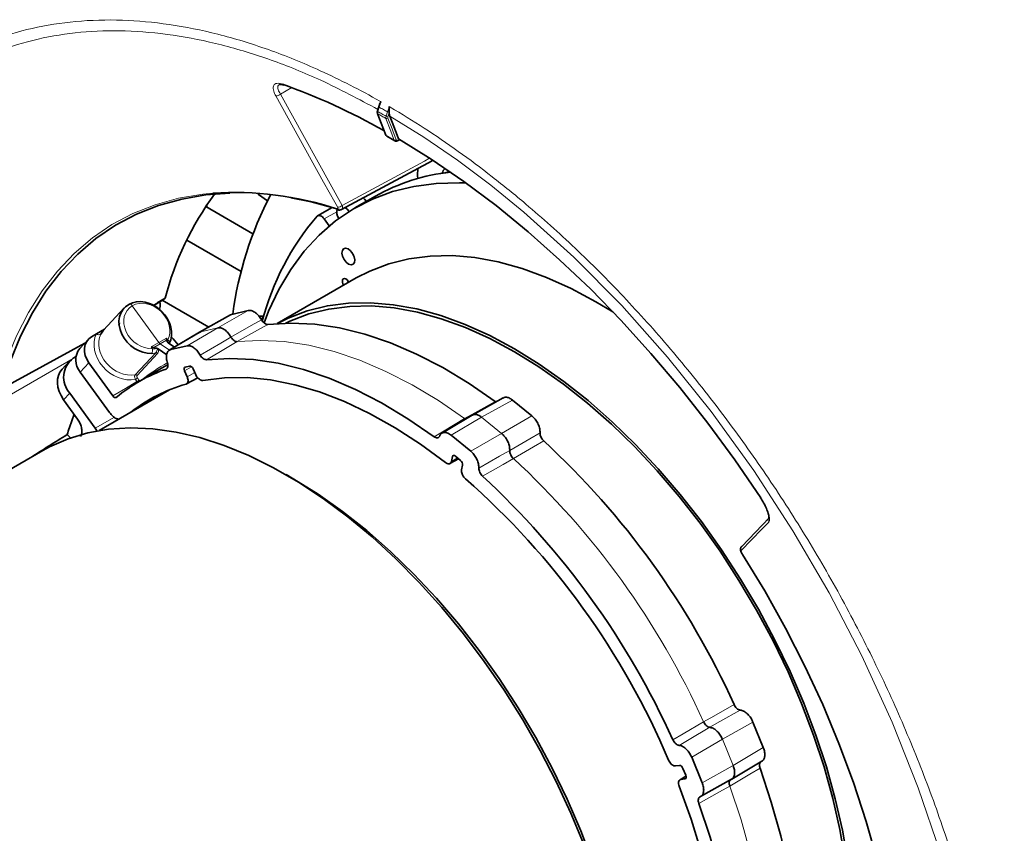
# Model space of a CAD drawing. Header units: millimetres. Extents: x 0 to 1118, y 0 to 864.
# Tile 149 of 256: x 176 to 210, y 659 to 688. Entities that reach past the tile are written whole.
import ezdxf

# ---------------------------------------------------------------- set-up
doc = ezdxf.new("R2010")
doc.units = ezdxf.units.MM

msp = doc.modelspace()

# ---------------------------------------------------------------- linework, layer by layer
at = {"color": 7, "linetype": 'Continuous', "lineweight": 18}
for p, q in [((184.6768, 685.0756), (185.0761, 685.3001)), ((184.6768, 685.0756), (186.8195, 681.2153)), ((188.1067, 684.6214), (188.06, 684.4717)), ((188.341, 684.3095), (188.3907, 684.4574)), ((188.4539, 684.4274), (188.4077, 684.29)), ((188.7455, 683.4771), (188.7898, 683.5009)), ((182.1433, 681.2522), (182.14, 681.1428)), ((186.6308, 680.9964), (186.1961, 680.7454)), ((180.2516, 677.7493), (180.4103, 677.8366)), ((180.4624, 676.4563), (179.5405, 677.7339)), ((180.4991, 677.6547), (180.4601, 677.6322)), ((182.9958, 677.4342), (181.9223, 676.832)), ((182.5039, 676.9665), (183.5623, 677.5652)), ((179.0567, 677.0918), (179.1171, 677.125)), ((181.9223, 676.832), (180.8745, 676.2096)), ((181.441, 676.3406), (182.5039, 676.9665)), ((181.9223, 676.832), (182.5039, 676.9665)), ((180.1972, 676.3016), (180.4624, 676.4563)), ((180.5054, 676.4134), (180.2844, 676.2845)), ((180.4624, 676.4563), (180.726, 676.6068)), ((180.725, 676.5388), (180.5054, 676.4134)), ((180.5054, 676.4134), (180.8304, 676.193)), ((180.726, 676.6068), (180.7689, 676.5472)), ((179.6416, 675.3388), (180.3529, 676.1012)), ((180.4187, 676.0713), (179.7074, 675.3089)), ((180.2402, 676.242), (180.1972, 676.3016)), ((177.4896, 675.9039), (175.2736, 674.6201)), ((178.0393, 675.7507), (177.7403, 675.4302)), ((180.7138, 675.5367), (180.73, 675.5463)), ((181.6001, 675.6127), (181.3532, 675.4742)), ((181.4456, 675.2686), (181.7079, 675.4158)), ((179.7051, 675.1017), (179.6507, 675.1771)), ((179.7287, 675.0753), (179.7051, 675.1017)), ((179.7198, 675.2295), (179.7742, 675.1542)), ((177.3747, 674.7033), (177.1591, 674.4722)), ((180.7359, 674.774), (180.6352, 674.6997)), ((192.7225, 674.4613), (191.6547, 673.8657)), ((178.2538, 673.485), (178.922, 673.8614)), ((191.6547, 673.8657), (190.6012, 673.2367)), ((191.6547, 673.8657), (192.35, 673.2986)), ((192.35, 673.2986), (193.3998, 673.9089)), ((191.2785, 672.6842), (192.35, 673.2986)), ((190.608, 672.3336), (190.8221, 672.453)), ((190.7108, 672.536), (190.6406, 672.4969)), ((201.0616, 663.2906), (200.004, 662.6911)), ((200.004, 662.6911), (198.9403, 662.066)), ((200.004, 662.6911), (200.3767, 661.7783)), ((200.3767, 661.7783), (201.4247, 662.4013)), ((199.3034, 661.1767), (200.3767, 661.7783)), ((198.7439, 661.4041), (198.5693, 661.3003)), ((198.7063, 661.3188), (198.7358, 661.3364))]:
    msp.add_line(p, q, dxfattribs=at)
at = {"color": 7, "linetype": 'Continuous', "lineweight": 35}
for p, q in [((188.0912, 684.6377), (188.0445, 684.488)), ((188.1108, 684.7006), (188.0912, 684.6377)), ((188.3664, 683.6149), (188.6506, 683.4508)), ((188.7345, 683.4541), (188.809, 683.4941)), ((186.7968, 681.0672), (189.9414, 682.7616)), ((190.5463, 682.3913), (190.3972, 682.3446)), ((187.971, 681.5326), (187.2639, 681.1244)), ((182.0895, 681.172), (183.7258, 680.2273)), ((186.4693, 681.1417), (185.9697, 680.8533)), ((186.3724, 680.501), (186.1961, 680.7454)), ((181.4288, 680.0063), (183.3188, 678.9152)), ((187.3096, 678.6971), (184.5716, 677.1165)), ((180.2745, 677.7422), (180.3867, 677.804)), ((180.3814, 677.8016), (180.6435, 677.9605)), ((180.681, 677.9901), (180.4103, 677.8366)), ((180.5787, 677.9212), (182.1908, 676.9906)), ((179.2647, 677.6585), (178.5474, 676.8896)), ((180.4883, 677.6094), (180.4991, 677.6547)), ((182.9504, 677.4168), (181.877, 676.8146)), ((183.5623, 677.5652), (182.9958, 677.4342)), ((184.1023, 677.3739), (183.9374, 677.3717)), ((184.0908, 677.3347), (184.0786, 677.3277)), ((178.2984, 676.7571), (178.1332, 676.659)), ((178.5795, 676.924), (178.2984, 676.7571)), ((178.5476, 676.8895), (178.4536, 676.7459)), ((181.8733, 676.8124), (180.8255, 676.19)), ((181.8769, 676.8063), (181.9223, 676.832)), ((174.9871, 674.833), (177.8947, 676.4328)), ((178.0233, 676.5706), (177.7222, 676.248)), ((180.7587, 676.4754), (180.7577, 676.4761)), ((180.7752, 676.4546), (180.7587, 676.4754)), ((180.7901, 676.4405), (180.7752, 676.4546)), ((180.7901, 676.4405), (181.0034, 676.2958)), ((180.3832, 676.2586), (180.4151, 676.2468)), ((180.4151, 676.2468), (180.4365, 676.2364)), ((180.4365, 676.2364), (180.7343, 676.0344)), ((181.441, 676.3406), (180.8745, 676.2096)), ((177.3506, 675.7937), (177.108, 675.5336)), ((177.5911, 675.9666), (177.4964, 675.9107)), ((178.8663, 674.6046), (178.0393, 675.7507)), ((178.7554, 674.0234), (177.7403, 675.4302)), ((180.5541, 675.5637), (179.7192, 675.0697)), ((181.3532, 675.4742), (181.4456, 675.2686)), ((181.5277, 675.6392), (181.3749, 675.6038)), ((181.7431, 675.3374), (181.6508, 675.543)), ((181.4249, 675.018), (181.811, 675.2348)), ((177.3747, 674.7033), (178.2538, 673.485)), ((180.8344, 674.8147), (178.3931, 673.4054)), ((177.1591, 674.4722), (177.6455, 673.7981)), ((192.1299, 674.413), (192.1558, 674.3991)), ((193.3998, 673.9089), (192.7225, 674.4613)), ((177.5214, 673.97), (177.3671, 673.5078)), ((191.096, 673.7985), (191.062, 673.8167)), ((177.2812, 673.2622), (177.4052, 673.1523)), ((191.2785, 672.6842), (190.6012, 673.2367)), ((176.4366, 672.7089), (156.4252, 661.1566)), ((190.5588, 672.2575), (190.8575, 672.4241)), ((190.6406, 672.4969), (190.608, 672.3336)), ((190.9276, 672.3669), (190.745, 672.5159)), ((190.9637, 672.0434), (190.9963, 672.2067)), ((185.1405, 671.7192), (184.8753, 671.8723)), ((201.6247, 670.3768), (200.6742, 669.3854)), ((201.4247, 662.4013), (201.0616, 663.2906)), ((199.3034, 661.1767), (198.9403, 662.066)), ((198.5157, 661.7859), (198.3786, 661.7674)), ((200.3276, 661.3057), (201.3756, 661.9287)), ((198.7422, 661.4115), (198.536, 661.2889)), ((198.7352, 661.4426), (198.6373, 661.6824)), ((198.5693, 661.3003), (198.7063, 661.3188)), ((199.2506, 660.702), (200.3239, 661.3036))]:
    msp.add_line(p, q, dxfattribs=at)
at = {"color": 7, "linetype": 'Continuous', "lineweight": 18, "flags": 128}
for points in [[(186.6582, 681.1591), (186.5621, 681.3321), (186.178, 682.0241), (184.5154, 685.0194)], [(188.1067, 684.6214), (188.1008, 684.6249), (188.0962, 684.6285), (188.093, 684.6318), (188.0913, 684.6348), (188.0911, 684.6375), (188.0912, 684.6377)], [(188.1651, 684.8088), (188.1365, 684.7171), (188.136, 684.7154), (188.1067, 684.6214)], [(188.3907, 684.4574), (188.4211, 684.5481), (188.4219, 684.5503), (188.4529, 684.6427)], [(188.06, 684.4717), (188.0538, 684.4755), (188.049, 684.4793), (188.0458, 684.4828), (188.0444, 684.486), (188.0445, 684.488)], [(188.0577, 684.3923), (188.0819, 684.3295), (188.1787, 684.0784), (188.3479, 683.6391)], [(188.4058, 684.2427), (188.5509, 683.8661), (188.5776, 683.7967), (188.696, 683.4895)], [(207.5643, 658.7413), (206.7938, 661.0092), (205.8871, 663.2872), (204.837, 665.5811), (203.7021, 667.7689), (202.4516, 669.919), (201.0907, 672.0172), (199.6142, 674.0633), (198.1031, 675.9496), (196.513, 677.7388), (194.8519, 679.4174), (193.1159, 680.9829), (191.9743, 681.9137), (190.818, 682.7802), (189.6503, 683.579), (188.4748, 684.307), (188.4748, 684.307)], [(188.628, 683.4775), (188.6038, 683.5402), (188.507, 683.7913), (188.3378, 684.2306)], [(186.8195, 681.2153), (189.6719, 682.7528), (189.8268, 682.8363)], [(174.8728, 674.8685), (175.17, 675.806), (175.5273, 676.6847), (175.9433, 677.5013), (176.4164, 678.2525), (176.9447, 678.9352), (177.526, 679.5467), (178.158, 680.0846), (178.8382, 680.5466), (179.5638, 680.9311), (180.332, 681.2363), (181.1397, 681.4612), (181.9837, 681.6048), (182.3361, 681.6397)], [(184.0213, 677.2472), (183.6686, 677.0474), (182.9631, 676.6479)], [(184.2404, 677.0863), (183.8877, 676.8865), (183.1822, 676.4868)], [(175.0104, 674.8654), (175.19, 674.9642), (175.9082, 675.3594), (177.9323, 676.4732)], [(180.7689, 676.5472), (180.788, 676.5327), (180.8044, 676.5167), (180.8174, 676.4997), (180.8266, 676.4824), (180.8317, 676.4655), (180.8323, 676.4497), (180.8286, 676.4355), (180.8206, 676.4234)], [(182.9631, 676.6479), (182.6088, 676.4394), (181.9, 676.0225)], [(183.1822, 676.4868), (182.8279, 676.2784), (182.1191, 675.8617)], [(191.062, 673.8167), (190.1553, 674.4401), (189.2446, 674.9873), (188.3351, 675.4553), (187.4319, 675.8415), (186.5398, 676.1438), (185.664, 676.3604), (184.8093, 676.4902), (183.9805, 676.5324), (183.1822, 676.4868)], [(178.8663, 674.6046), (179.3069, 674.8657), (179.7051, 675.1017)], [(191.062, 673.8167), (191.418, 674.0154), (192.1299, 674.413)], [(190.0086, 673.1884), (190.3597, 673.3978), (191.062, 673.8167)], [(193.6813, 673.3243), (193.3314, 673.1208), (192.6315, 672.7136)], [(193.81, 673.0425), (193.46, 672.8389), (192.76, 672.4316)], [(192.6315, 672.7136), (192.2743, 672.509), (191.56, 672.0997)], [(192.76, 672.4316), (192.4029, 672.2271), (191.6887, 671.8179)], [(201.6123, 670.2272), (201.5651, 670.178), (201.3766, 669.9814), (200.6617, 669.2358)], [(199.3509, 663.2975), (199.7036, 663.4974), (200.409, 663.8971)], [(199.564, 663.1061), (199.9166, 663.3059), (200.622, 663.7056)], [(198.2877, 662.6725), (198.6421, 662.8808), (199.3509, 663.2975)], [(198.5006, 662.481), (198.8551, 662.6893), (199.564, 663.1061)], [(201.3096, 661.6911), (200.9601, 661.4835), (200.2611, 661.0681)], [(200.2611, 661.0681), (199.9035, 660.8676), (199.1883, 660.4665)], [(201.4272, 651.2017), (201.5663, 652.1609), (201.6379, 653.1682), (201.6415, 654.2179), (201.5771, 655.3043), (201.4451, 656.4212), (201.2462, 657.5624), (200.9815, 658.7216), (200.6525, 659.8924), (200.2611, 661.0681)]]:
    msp.add_lwpolyline(points, dxfattribs=at)
at = {"color": 7, "linetype": 'Continuous', "lineweight": 35, "flags": 128}
for points in [[(188.0442, 684.4075), (188.0961, 684.2729), (188.3344, 683.6543)], [(188.4748, 684.307), (188.6095, 683.9574), (188.7264, 683.6539), (188.7783, 683.5192)], [(188.7783, 683.5192), (189.9101, 682.8178), (191.0378, 682.0458), (192.1578, 681.2056), (193.2667, 680.2997), (194.3611, 679.3311), (195.4373, 678.3028), (196.4922, 677.2179), (197.5224, 676.0799), (198.5247, 674.8923), (199.4959, 673.6589), (200.433, 672.3835), (201.3331, 671.0702)], [(184.115, 677.1427), (184.2694, 677.5397), (184.6253, 678.2991), (185.0375, 678.9955), (185.5041, 679.6258), (186.023, 680.1868), (186.5916, 680.6762), (187.2074, 681.0914), (187.8674, 681.4306), (188.5686, 681.6922), (189.3077, 681.8749), (190.0811, 681.978), (190.8853, 682.0008), (191.1112, 681.993)], [(182.9268, 681.6374), (182.0952, 681.577), (181.2544, 681.434), (180.4496, 681.2099), (179.6842, 680.9058), (178.9612, 680.5227), (178.2835, 680.0623), (177.6538, 679.5264), (177.0747, 678.9172), (176.5484, 678.237), (176.077, 677.4886), (175.6625, 676.675), (175.3065, 675.7994), (175.0104, 674.8654)], [(183.8672, 681.6388), (183.9179, 681.5969), (184.2296, 681.3775)], [(186.7189, 681.0685), (185.7504, 681.3325), (185.0427, 681.4765)], [(187.6596, 681.3528), (187.5982, 681.4296), (187.5474, 681.4765)], [(186.1961, 680.7454), (186.1656, 680.7828), (186.1324, 680.8144), (186.0977, 680.8391), (186.0628, 680.8559), (186.0293, 680.8642), (185.9982, 680.8635), (185.971, 680.854), (185.9486, 680.836)], [(187.0611, 681.0021), (186.9971, 681.0826), (186.9284, 681.1432)], [(187.2422, 679.2341), (187.2553, 679.325), (187.2348, 679.4335), (187.1838, 679.5432), (187.1101, 679.6374), (187.0249, 679.7018), (186.9411, 679.7265), (186.8716, 679.7077), (186.8269, 679.6484), (186.8138, 679.5576), (186.8343, 679.4491), (186.8852, 679.3393), (186.959, 679.2451), (187.0442, 679.1808), (187.1279, 679.1561), (187.1974, 679.1748), (187.2422, 679.2341)], [(187.167, 679.569), (187.1946, 679.5179), (187.2114, 679.4922)], [(196.2067, 677.5193), (195.6214, 677.874), (194.7633, 678.3332), (193.9098, 678.7175), (193.0654, 679.0248), (192.2346, 679.2536), (191.4219, 679.4026), (190.6317, 679.471), (189.868, 679.4585), (189.135, 679.3651), (188.4367, 679.1913), (187.7767, 678.938), (187.3096, 678.6971)], [(186.8316, 678.6365), (186.8566, 678.6697), (186.8956, 678.6802), (186.9425, 678.6664), (186.9902, 678.6303), (187.0315, 678.5776), (187.0482, 678.5462)], [(187.0469, 678.5454), (187.0357, 678.5624), (187.0161, 678.6004)], [(187.018, 678.5977), (187.0182, 678.5973), (187.0475, 678.5458)], [(204.3531, 658.4584), (204.1664, 659.5341), (203.919, 660.6264), (203.6123, 661.7296), (203.2478, 662.8379), (202.8275, 663.9452), (202.3537, 665.0456), (201.8289, 666.1334), (201.2559, 667.2027), (200.6378, 668.2478), (199.9777, 669.2631), (199.2794, 670.2432), (198.5464, 671.1829), (197.7828, 672.0771), (196.9925, 672.9212), (196.1798, 673.7105), (195.349, 674.4409), (194.5046, 675.1084), (193.6511, 675.7096), (192.793, 676.2412), (191.9349, 676.7004), (191.0814, 677.0847), (190.237, 677.392), (189.4062, 677.6208), (188.5935, 677.7698), (187.8032, 677.8382), (187.0396, 677.8257), (186.3066, 677.7322), (185.6083, 677.5584), (184.9482, 677.3052), (184.574, 677.1167)], [(204.2662, 658.4901), (204.0809, 659.5576), (203.8354, 660.6417), (203.5309, 661.7367), (203.1692, 662.8366), (202.7521, 663.9355), (202.2819, 665.0278), (201.761, 666.1074), (201.1923, 667.1686), (200.5788, 668.2058), (199.9237, 669.2135), (199.2306, 670.1863), (198.5032, 671.1189), (197.7452, 672.0064), (196.9609, 672.8441), (196.1543, 673.6274), (195.3298, 674.3523), (194.4918, 675.0149), (193.6447, 675.6116), (192.793, 676.1391), (191.9413, 676.5949), (191.0942, 676.9762), (190.2562, 677.2813), (189.4317, 677.5084), (188.6251, 677.6562), (187.8408, 677.7241), (187.0828, 677.7117), (186.3554, 677.619), (185.6623, 677.4465), (185.0072, 677.1951), (184.8705, 677.1303)], [(184.0068, 677.2697), (184.0439, 677.3042), (184.0907, 677.3343)], [(184.2404, 677.0863), (185.0394, 677.1327), (185.8692, 677.091), (186.7249, 676.9615), (187.6018, 676.7447), (188.495, 676.4421), (189.3995, 676.0552), (190.3102, 675.5862), (191.222, 675.0378), (192.1299, 674.413)], [(182.1191, 675.8617), (182.9181, 675.9081), (183.7478, 675.8664), (184.6035, 675.7368), (185.4805, 675.5201), (186.3737, 675.2175), (187.2781, 674.8306), (188.1889, 674.3616), (189.1007, 673.8132), (190.0086, 673.1884)], [(180.7632, 675.6816), (180.7087, 675.652), (180.5542, 675.5637), (180.5541, 675.5637)], [(190.4044, 672.2913), (189.5323, 672.9323), (188.6537, 673.5007), (187.7736, 673.9934), (186.897, 674.4076), (186.0288, 674.7409), (185.1741, 674.9914), (184.3377, 675.1577), (183.5243, 675.2388), (182.7385, 675.2343), (181.9849, 675.1442)], [(192.4032, 674.537), (191.5566, 674.0648), (191.3354, 673.9414)], [(191.3311, 673.9389), (190.4992, 673.4423), (190.2776, 673.3099)], [(195.2072, 659.0183), (194.7497, 660.1255), (194.2408, 661.2221), (193.683, 662.3024), (193.0793, 663.3607), (192.4328, 664.3916), (191.7469, 665.3897), (191.0252, 666.3497), (190.2714, 667.2667), (189.4895, 668.1359), (188.6834, 668.9527), (187.8576, 669.7129), (187.0161, 670.4125), (186.1635, 671.0479), (185.3042, 671.6158), (184.4426, 672.1132), (183.5833, 672.5375), (182.7307, 672.8865), (181.8892, 673.1583), (181.0634, 673.3517), (180.2573, 673.4654), (179.4754, 673.4991), (178.7216, 673.4524), (177.9999, 673.3257), (177.314, 673.1196), (176.6675, 672.8351), (176.4366, 672.7089)], [(196.8058, 651.512), (196.798, 652.0086), (196.7358, 653.026), (196.6118, 654.0713), (196.4265, 655.1388), (196.1809, 656.2229), (195.8765, 657.3179), (195.5148, 658.4178), (195.0977, 659.5167), (194.6274, 660.6089), (194.1066, 661.6886), (193.5379, 662.7498), (192.9244, 663.787), (192.2693, 664.7947), (191.5762, 665.7674), (190.8487, 666.7001), (190.0908, 667.5876), (189.3065, 668.4253), (188.4999, 669.2086), (187.6754, 669.9335), (186.8373, 670.5961), (185.9902, 671.1927), (185.1405, 671.7192)], [(200.7025, 669.1065), (200.7, 669.1036), (200.6997, 669.1026)], [(200.7025, 669.1065), (201.4718, 667.8397), (202.1935, 666.5449), (202.8646, 665.2273), (203.4823, 663.8924), (204.0441, 662.5458), (204.5476, 661.1932), (204.9907, 659.8401), (205.3715, 658.4922), (205.6886, 657.1552), (205.9404, 655.8345), (206.1261, 654.5357), (206.2448, 653.2643), (206.2961, 652.0254)], [(201.3096, 661.6911), (201.7021, 660.5139), (202.0319, 659.3416), (202.2972, 658.1807), (202.4965, 657.038), (202.6286, 655.9196), (202.693, 654.8319), (202.6891, 653.7809), (202.617, 652.7726), (202.4772, 651.8126)], [(199.7549, 650.5175), (199.9245, 651.417), (200.0285, 652.3663), (200.0664, 653.3599), (200.0379, 654.3922), (199.9433, 655.4574), (199.783, 656.5494), (199.5579, 657.6619), (199.2694, 658.7888), (198.9191, 659.9235), (198.5089, 661.0596)], [(199.1883, 660.4665), (199.5808, 659.2893), (199.9106, 658.1169), (200.1758, 656.9561), (200.3751, 655.8133), (200.5073, 654.695), (200.5717, 653.6073), (200.5678, 652.5563), (200.4957, 651.548), (200.3559, 650.588)]]:
    msp.add_lwpolyline(points, dxfattribs=at)
at = {"color": 7, "linetype": 'Continuous', "lineweight": 35}
for centre, radius, start, end in [((177.0084, 663.8177), 22.9463, 60.6381, 70.28618), ((191.2594, 675.7439), 6.6575, 95.84148, 119.59956), ((190.8401, 682.291), 1.4065, 170.60445, 185.7981), ((190.6414, 682.2384), 0.3627, 134.09215, 165.44622), ((190.8879, 675.3638), 10.5393, 143.66883, 165.57024), ((183.0648, 670.2379), 11.4251, 71.8474, 93.65692), ((195.4537, 675.7854), 12.5371, 152.40917, 172.41009), ((192.8459, 674.9271), 9.0823, 139.41333, 165.54227), ((187.0845, 681.0018), 0.4521, 168.4553, 212.44967), ((187.0565, 678.5883), 0.2301, 167.91229, 218.07212), ((180.0211, 677.7525), 0.4879, 348.44437, 13.39464), ((179.9348, 675.5618), 1.4456, 34.19368, 48.30201), ((178.2169, 675.8498), 0.635, 141.16751, 221.36416), ((177.9775, 675.2523), 0.8154, 126.15787, 222.32734), ((182.6622, 670.095), 5.78, 109.70021, 129.50596), ((182.9143, 669.6603), 5.5586, 105.7392, 128.0438), ((187.19, 669.9348), 10.4526, 160.012, 161.43792), ((174.58, 652.2131), 28.3488, 24.34006, 47.28632), ((173.3179, 651.4785), 26.9456, 22.90884, 48.71754), ((172.4586, 650.9885), 28.3488, 24.34006, 47.28632)]:
    msp.add_arc(centre, radius, start, end, dxfattribs=at)
at = {"color": 7, "linetype": 'Continuous', "lineweight": 18}
for centre, radius, start, end in [((184.5472, 685.1878), 0.1714, 259.31552, 319.11868), ((188.0721, 684.4187), 0.0301, 201.58901, 241.38828), ((188.3632, 684.2851), 0.0601, 244.97754, 315.14895), ((188.4128, 684.4314), 0.1415, 239.52005, 267.96758), ((188.4646, 684.5849), 0.1474, 239.896, 265.76832), ((188.3623, 683.6655), 0.0301, 201.87652, 241.38824), ((174.9947, 660.1848), 26.9892, 59.65946, 60.34592), ((188.6534, 683.5319), 0.0601, 244.97308, 315.14947), ((188.7207, 683.4749), 0.025, 303.9507, 5.13535), ((186.6899, 681.3275), 0.1714, 259.3299, 319.11602), ((186.6855, 681.1263), 0.069, 207.55117, 250.98066), ((178.384, 676.8629), 0.1361, 231.02321, 300.73618), ((180.0444, 676.1833), 0.2044, 328.19516, 16.68745), ((180.3613, 676.0324), 0.0694, 34.12559, 96.9359), ((183.5202, 670.6505), 5.8007, 118.27839, 128.9894), ((179.65, 675.27), 0.0694, 34.12559, 96.9359), ((179.4746, 675.481), 0.3512, 300.08416, 314.2817), ((179.529, 675.4056), 0.3512, 300.08416, 314.2817), ((173.5729, 651.6418), 28.2906, 24.33052, 47.29587), ((201.713, 670.2941), 0.1209, 136.86072, 213.60338), ((200.7624, 669.3027), 0.1209, 136.85904, 213.5873)]:
    msp.add_arc(centre, radius, start, end, dxfattribs=at)
at = {"color": 7, "linetype": 'Continuous', "lineweight": 35}
for centre, major_axis, ratio, start_param, end_param in [((179.9967, 676.9771), (0.7333, -0.6799), 0.808465, 2.8981665, 5.5996059), ((179.9967, 676.9771), (0.7291, -0.6844), 0.7996474, 0.2016573, 2.9030967), ((178.5723, 676.0597), (0.5502, -0.5097), 0.809094, 2.9065212, 4.4685909), ((180.5131, 676.5107), (-0.0625, 0.1083), 0.5773967, 1.745452, 2.2690304), ((180.7774, 676.6616), (0.0347, 0.1601), 0.2569916, 1.9752178, 2.4987961), ((180.9222, 676.4609), (0.1932, -0.1029), 0.4047232, 3.4153107, 3.9500584), ((180.2471, 676.3555), (0.1681, -0.0356), 0.3762328, 4.4913498, 5.0149282), ((180.3919, 676.1548), (0.1917, -0.1036), 0.4149147, 1.835614, 2.3703617), ((177.8307, 674.8424), (0.7115, -0.703), 0.7532762, 3.1632095, 4.4931077), ((181.4256, 675.491), (-0.0625, 0.1083), 0.5773665, 6.1087002, 7.6794203), ((181.5784, 675.5263), (-0.0625, 0.1083), 0.5773966, 4.538047, 6.1087671), ((166.1219, 646.158), (159.7595, 102.8875), 0.0888373, 1.4438528, 1.4518751), ((190.7271, 672.4262), (-0.0625, 0.1083), 0.5773412, 5.2943149, 6.8650351), ((190.9097, 672.2773), (-0.0625, 0.1083), 0.5774219, 3.7234583, 5.2941784), ((198.5621, 661.6722), (-0.0625, 0.1083), 0.5774013, 4.4798658, 6.050586), ((198.6599, 661.4325), (-0.0625, 0.1083), 0.5773618, 2.9089334, 4.4796535)]:
    msp.add_ellipse(centre, major_axis=major_axis, ratio=ratio, start_param=start_param, end_param=end_param, dxfattribs=at)
at = {"color": 7, "linetype": 'Continuous', "lineweight": 18}
for centre, major_axis, ratio, start_param, end_param in [((180.0481, 677.0319), (0.6378, -0.5991), 0.7990167, 0.2019906, 2.9046767), ((180.0466, 677.031), (0.6419, -0.5946), 0.809094, 2.8965479, 5.599234), ((179.2472, 676.1735), (0.8253, -0.7645), 0.809094, 3.3818191, 5.7574024), ((179.2972, 676.2274), (0.734, -0.6792), 0.8097229, 3.3814444, 5.7404803)]:
    msp.add_ellipse(centre, major_axis=major_axis, ratio=ratio, start_param=start_param, end_param=end_param, dxfattribs=at)
for points, knots in [([(167.6021, 677.7515), (167.6833, 678.1175), (167.8997, 679.092), (168.42, 680.5284), (169.1369, 682.0373), (169.9934, 683.3706), (170.9722, 684.5324), (172.088, 685.531), (173.3169, 686.3413), (174.6461, 686.9602), (176.061, 687.3886), (177.5787, 687.6287), (179.1695, 687.6718), (180.8187, 687.5208), (182.5114, 687.1812), (184.2636, 686.6474), (186.1418, 685.8849), (187.4518, 685.2147), (188.1538, 684.8153), (188.1651, 684.8088)], [0, 0, 0, 0, 0.0387989, 0.103305, 0.1682967, 0.2308802, 0.2939061, 0.3576174, 0.4222665, 0.4844105, 0.5469856, 0.6102283, 0.6743849, 0.7364221, 0.798888, 0.8620166, 0.9260537, 0.9988063, 1, 1, 1, 1]), ([(188.0613, 684.5418), (187.3997, 684.8958), (186.1558, 685.5615), (184.344, 686.2857), (182.63, 686.8132), (180.9386, 687.153), (179.3043, 687.299), (177.7385, 687.2514), (176.2557, 687.0147), (174.8436, 686.5844), (173.6139, 686.0042), (172.5553, 685.3199), (171.6545, 684.5768), (170.8262, 683.7182), (170.0755, 682.7463), (169.3583, 681.5866), (168.702, 680.2138), (168.1357, 678.5972), (167.7082, 676.8274), (167.4334, 674.9415), (167.3067, 672.9676), (167.3342, 670.9092), (167.4559, 669.1323), (167.6269, 668.021), (167.6831, 667.6556)], [0, 0, 0, 0, 0.054221, 0.101943, 0.1499993, 0.198408, 0.2476324, 0.2953439, 0.3433899, 0.391789, 0.4410043, 0.4795767, 0.5183252, 0.557252, 0.5963599, 0.6356507, 0.6836112, 0.7319091, 0.7812669, 0.8309896, 0.8787433, 0.9268247, 0.975941, 1, 1, 1, 1]), ([(184.5154, 685.0194), (184.4944, 685.0572), (184.4772, 685.0933), (184.4499, 685.1623), (184.4399, 685.1955), (184.4277, 685.2571), (184.4257, 685.2852), (184.4296, 685.3359), (184.4357, 685.3588), (184.4561, 685.3971), (184.4703, 685.4126), (184.5067, 685.4363), (184.5293, 685.4443), (184.5807, 685.4517), (184.6098, 685.4513), (184.675, 685.4416), (184.7107, 685.4325), (184.7487, 685.419)], [0, 0, 0, 0, 0.125, 0.125, 0.25, 0.25, 0.375, 0.375, 0.5, 0.5, 0.625, 0.625, 0.75, 0.75, 0.875, 0.875, 1, 1, 1, 1]), ([(184.643, 685.4062), (184.6213, 685.3902), (184.5746, 685.3557), (184.5867, 685.2362), (184.6467, 685.1292), (184.6768, 685.0756)], [0, 0, 0, 0, 0.3021367, 0.6504709, 1, 1, 1, 1]), ([(188.4529, 684.6427), (188.4642, 684.6361), (188.8691, 684.399), (189.6688, 683.9041), (190.8491, 683.0987), (192.0255, 682.2198), (193.382, 681.117), (194.9084, 679.7478), (196.5857, 678.0668), (198.2233, 676.2408), (199.7879, 674.3034), (201.2671, 672.2725), (202.6507, 670.1665), (203.9488, 667.9668), (205.1334, 665.7154), (206.196, 663.4322), (207.13, 661.1365), (207.9413, 658.8085), (208.6106, 656.4925), (209.1338, 654.2078), (209.5083, 651.9723), (209.7343, 649.7699), (209.8039, 647.6404), (209.7174, 645.6019), (209.478, 643.6698), (209.0812, 641.8351), (208.5325, 640.1378), (207.8392, 638.5913), (207.0105, 637.2054), (206.0375, 635.97), (204.9394, 634.9168), (203.7293, 634.0505), (202.4205, 633.3739), (200.9977, 632.881), (199.4895, 632.5868), (197.9107, 632.4898), (196.2762, 632.5852), (194.5688, 632.8776), (192.6735, 633.4039), (190.5916, 634.2269), (188.5749, 635.251), (187.3052, 636.0682), (186.7854, 636.4029)], [0, 0, 0, 0, 0.0004963, 0.01773, 0.0350165, 0.0523563, 0.0697498, 0.095575, 0.121579, 0.1478598, 0.1745196, 0.2003611, 0.226382, 0.2526808, 0.2793606, 0.3052154, 0.3312508, 0.3575657, 0.384264, 0.4102006, 0.4363195, 0.4627208, 0.4895083, 0.5156446, 0.5419667, 0.5685771, 0.5955825, 0.6217047, 0.6480128, 0.674609, 0.7016005, 0.7275575, 0.7536969, 0.7801183, 0.806926, 0.8327752, 0.8588036, 0.8851101, 0.9117967, 0.9443207, 0.9772043, 1, 1, 1, 1]), ([(188.3378, 684.2306), (188.2911, 684.2579), (188.2444, 684.2851), (188.1978, 684.312), (188.1511, 684.3389), (188.1044, 684.3657), (188.0577, 684.3923)], [0, 0, 0, 0, 0.0007920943, 0.0007920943, 0.0007920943, 0.0015841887, 0.0015841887, 0.0015841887, 0.0015841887]), ([(188.3479, 683.6391), (188.3501, 683.6343), (188.3551, 683.6232), (188.3643, 683.6178), (188.3694, 683.6148)], [0, 0, 0, 0, 0.4368844, 1, 1, 1, 1]), ([(188.6491, 683.4536), (188.6444, 683.4562), (188.6352, 683.4613), (188.6303, 683.4721), (188.628, 683.4775)], [0, 0, 0, 0, 0.51235576, 1, 1, 1, 1]), ([(188.7455, 683.4771), (188.7346, 683.4712), (188.724, 683.4693), (188.7065, 683.4737), (188.6997, 683.48), (188.696, 683.4895)], [0, 0, 0, 0, 0.5, 0.5, 1, 1, 1, 1]), ([(186.8195, 681.2153), (186.8245, 681.197), (186.8356, 681.1569), (186.8304, 681.1087), (186.8157, 681.0782), (186.7986, 681.0728), (186.7947, 681.0716)], [0, 0, 0, 0, 0.2722478, 0.5962526, 0.9060677, 1, 1, 1, 1]), ([(186.6243, 681.0944), (186.6475, 681.0871), (186.664, 681.0908), (186.6755, 681.1153), (186.6711, 681.1358), (186.6582, 681.1591)], [0, 0, 0, 0, 0.5, 0.5, 1, 1, 1, 1]), ([(179.5405, 677.7339), (179.5318, 677.7445), (179.5144, 677.7659), (179.484, 677.7866), (179.4547, 677.7956), (179.4339, 677.7922), (179.4225, 677.785), (179.4187, 677.7811), (179.4174, 677.7799)], [0, 0, 0, 0, 0.2146438, 0.4292875, 0.6439354, 0.8585901, 0.9537001, 1, 1, 1, 1]), ([(180.7577, 676.4761), (180.7575, 676.4762), (180.7562, 676.4766), (180.7588, 676.4879), (180.7639, 676.5135), (180.7674, 676.5367), (180.7689, 676.5472)], [0, 0, 0, 0, 0.0566511, 0.374972, 0.7155006, 1, 1, 1, 1]), ([(180.3529, 676.1012), (180.3392, 676.0969), (180.2935, 676.0824), (180.2491, 676.0784), (180.2181, 676.0756)], [0, 0, 0, 0, 0.2998693, 1, 1, 1, 1]), ([(180.2402, 676.242), (180.257, 676.2386), (180.2893, 676.2321), (180.3387, 676.239), (180.3688, 676.2509), (180.3817, 676.2579), (180.3832, 676.2586)], [0, 0, 0, 0, 0.3524761, 0.6765451, 0.9636805, 1, 1, 1, 1]), ([(180.3529, 676.1012), (180.362, 676.1111), (180.3807, 676.1316), (180.3988, 676.1814), (180.4096, 676.2217), (180.4146, 676.2443), (180.4151, 676.2468)], [0, 0, 0, 0, 0.28458823, 0.58797004, 0.95403603, 1, 1, 1, 1]), ([(180.4365, 676.2364), (180.441, 676.2139), (180.4499, 676.1693), (180.4445, 676.1098), (180.4273, 676.0841), (180.4187, 676.0713)], [0, 0, 0, 0, 0.3356274, 0.6676172, 1, 1, 1, 1]), ([(179.6507, 675.1771), (179.6458, 675.1868), (179.6347, 675.209), (179.6246, 675.2468), (179.6219, 675.2848), (179.6271, 675.3179), (179.6368, 675.3318), (179.6416, 675.3388)], [0, 0, 0, 0, 0.1681804, 0.3815814, 0.5883798, 0.7934684, 1, 1, 1, 1]), ([(179.7074, 675.3089), (179.7051, 675.3054), (179.7003, 675.2984), (179.6991, 675.2821), (179.7024, 675.2634), (179.7097, 675.245), (179.7167, 675.2343), (179.7198, 675.2295)], [0, 0, 0, 0, 0.20345447, 0.40677796, 0.6138442, 0.82943135, 1, 1, 1, 1]), ([(179.7742, 675.1542), (179.7786, 675.1489), (179.7872, 675.1383), (179.8014, 675.1282), (179.8098, 675.1263), (179.8134, 675.1254)], [0, 0, 0, 0, 0.3619887, 0.723978, 1, 1, 1, 1]), ([(201.3331, 671.0702), (201.3632, 671.0247), (201.3916, 670.9788), (201.4452, 670.8861), (201.4707, 670.8389), (201.5163, 670.7473), (201.5367, 670.7028), (201.5728, 670.616), (201.5881, 670.5746), (201.6129, 670.4974), (201.6226, 670.461), (201.636, 670.3948), (201.6398, 670.3653), (201.6416, 670.3129), (201.6396, 670.29), (201.63, 670.2526), (201.6225, 670.2379), (201.6123, 670.2272)], [0, 0, 0, 0, 0.125, 0.125, 0.25, 0.25, 0.375, 0.375, 0.5, 0.5, 0.625, 0.625, 0.75, 0.75, 0.875, 0.875, 1, 1, 1, 1]), ([(200.6617, 669.2358), (200.6554, 669.2292), (200.6555, 669.2126), (200.6701, 669.1652), (200.6845, 669.135), (200.7025, 669.1065)], [0, 0, 0, 0, 0.5, 0.5, 1, 1, 1, 1])]:
    msp.add_open_spline(points, degree=3, knots=knots, dxfattribs=at)
at = {"color": 7, "linetype": 'Continuous', "lineweight": 35}
for points, knots in [([(184.6412, 685.4074), (184.6424, 685.4082), (184.6454, 685.4102), (184.7035, 685.4153), (184.7691, 685.3891), (184.7918, 685.38)], [0, 0, 0, 0, 0.2700718, 0.7469457, 1, 1, 1, 1]), ([(188.1133, 684.6998), (188.1147, 684.707), (188.121, 684.7378), (188.1428, 684.7728), (188.1606, 684.8018), (188.1647, 684.8083), (188.1651, 684.8088)], [0, 0, 0, 0, 0.1943833, 0.8206753, 0.9843683, 1, 1, 1, 1]), ([(188.4529, 684.6427), (188.4501, 684.6071), (188.4496, 684.5711), (188.4509, 684.5016), (188.4529, 684.4684), (188.4537, 684.4379)], [0, 0, 0, 0, 0.5, 0.5, 1, 1, 1, 1]), ([(188.0449, 684.488), (188.0443, 684.4865), (188.0379, 684.4697), (188.0344, 684.4409), (188.0427, 684.4175), (188.046, 684.4082)], [0, 0, 0, 0, 0.05607517, 0.6232144, 1, 1, 1, 1]), ([(188.3389, 683.6476), (188.3401, 683.6444), (188.3447, 683.6317), (188.3563, 683.619), (188.3677, 683.615), (188.3695, 683.6143)], [0, 0, 0, 0, 0.2240628, 0.87895621, 1, 1, 1, 1]), ([(188.6491, 683.4535), (188.6528, 683.4509), (188.665, 683.4425), (188.6908, 683.4405), (188.7161, 683.4443), (188.7296, 683.4525), (188.7341, 683.4552)], [0, 0, 0, 0, 0.15169366, 0.49006128, 0.82958004, 1, 1, 1, 1]), ([(186.6638, 681.0636), (186.6747, 681.0596), (186.7045, 681.0488), (186.7518, 681.0498), (186.7828, 681.065), (186.795, 681.071)], [0, 0, 0, 0, 0.25908508, 0.7088084, 1, 1, 1, 1]), ([(180.4103, 677.8366), (180.4073, 677.8282), (180.4021, 677.8137), (180.3905, 677.8081), (180.3857, 677.8058)], [0, 0, 0, 0, 0.5874861, 1, 1, 1, 1]), ([(180.6433, 677.9611), (180.6441, 677.9612), (180.6528, 677.9623), (180.6606, 677.9697), (180.6644, 677.9794), (180.665, 677.981)], [0, 0, 0, 0, 0.0807554, 0.847459, 1, 1, 1, 1]), ([(182.9535, 677.4119), (182.9604, 677.4181), (182.9725, 677.4291), (182.9888, 677.4327), (182.9958, 677.4342)], [0, 0, 0, 0, 0.56775812, 1, 1, 1, 1]), ([(183.5623, 677.5652), (183.5971, 677.5678), (183.6667, 677.5729), (183.7884, 677.5151), (183.9056, 677.4157), (183.9814, 677.3165), (184.0153, 677.2576), (184.0213, 677.2472)], [0, 0, 0, 0, 0.2372859, 0.4745722, 0.7118487, 0.9491212, 1, 1, 1, 1]), ([(184.0213, 677.2472), (184.0294, 677.2337), (184.0519, 677.1963), (184.0989, 677.1435), (184.1587, 677.1009), (184.2073, 677.0848), (184.2325, 677.086), (184.2404, 677.0863)], [0, 0, 0, 0, 0.1395286, 0.3890218, 0.6385058, 0.8879868, 1, 1, 1, 1]), ([(182.5039, 676.9665), (182.511, 676.9679), (182.5511, 676.9756), (182.6352, 676.964), (182.7555, 676.8986), (182.8726, 676.7908), (182.933, 676.6955), (182.9631, 676.6479)], [0, 0, 0, 0, 0.05169968, 0.28877185, 0.52584324, 0.76292179, 1, 1, 1, 1]), ([(183.1822, 676.4868), (183.1745, 676.4864), (183.1492, 676.4853), (183.1007, 676.5013), (183.0409, 676.5439), (182.9938, 676.5968), (182.9713, 676.6344), (182.9631, 676.6479)], [0, 0, 0, 0, 0.1114547, 0.3608419, 0.610232, 0.8596313, 1, 1, 1, 1]), ([(180.8745, 676.2096), (180.8442, 676.1971), (180.7835, 676.172), (180.7318, 676.0741), (180.7175, 675.9444), (180.7367, 675.832), (180.7571, 675.77), (180.7607, 675.759)], [0, 0, 0, 0, 0.2372859, 0.4745722, 0.7118487, 0.9491212, 1, 1, 1, 1]), ([(181.9, 676.0225), (181.8698, 676.0701), (181.8093, 676.1654), (181.6922, 676.2731), (181.5719, 676.3383), (181.488, 676.3497), (181.4481, 676.342), (181.441, 676.3406)], [0, 0, 0, 0, 0.2372803, 0.4745609, 0.7118343, 0.9491086, 1, 1, 1, 1]), ([(180.7607, 675.759), (180.7651, 675.7448), (180.7773, 675.7049), (180.7821, 675.6424), (180.7683, 675.5827), (180.7419, 675.5493), (180.7204, 675.5397), (180.7138, 675.5367)], [0, 0, 0, 0, 0.1395286, 0.3890218, 0.6385058, 0.8879868, 1, 1, 1, 1]), ([(182.1191, 675.8617), (182.101, 675.8622), (182.0649, 675.8633), (182.0038, 675.8973), (181.9463, 675.951), (181.9138, 675.9979), (181.9001, 676.0224), (181.9, 676.0225)], [0, 0, 0, 0, 0.2497112, 0.4994229, 0.7491254, 0.9988249, 1, 1, 1, 1]), ([(181.4065, 675.0105), (181.4213, 675.0175), (181.4508, 675.0315), (181.475, 675.0823), (181.4802, 675.1484), (181.4679, 675.2141), (181.4515, 675.2541), (181.4456, 675.2686)], [0, 0, 0, 0, 0.2189075, 0.4378155, 0.6567147, 0.8756107, 1, 1, 1, 1]), ([(181.7431, 675.3374), (181.7561, 675.3124), (181.7821, 675.2624), (181.8375, 675.2005), (181.8972, 675.1579), (181.9482, 675.141), (181.9751, 675.1434), (181.9849, 675.1442)], [0, 0, 0, 0, 0.2189075, 0.4378155, 0.6567147, 0.8756107, 1, 1, 1, 1]), ([(178.9852, 674.5546), (178.9781, 674.5505), (178.964, 674.5424), (178.9354, 674.5466), (178.9054, 674.5625), (178.8818, 674.5843), (178.8699, 674.5999), (178.8663, 674.6046)], [0, 0, 0, 0, 0.22599876, 0.4519979, 0.67798883, 0.90397724, 1, 1, 1, 1]), ([(192.4059, 674.5317), (192.4258, 674.5425), (192.4742, 674.5688), (192.5779, 674.5513), (192.6668, 674.5053), (192.7141, 674.4679), (192.7225, 674.4613)], [0, 0, 0, 0, 0.2384661, 0.5823533, 0.9262416, 1, 1, 1, 1]), ([(178.7554, 674.0234), (178.7901, 673.981), (178.8596, 673.8962), (178.9719, 673.8161), (179.0383, 673.8008), (179.0667, 673.7942)], [0, 0, 0, 0, 0.3644982, 0.7289967, 1, 1, 1, 1]), ([(177.6455, 673.7981), (177.6602, 673.7765), (177.7047, 673.7111), (177.7624, 673.5865), (177.7985, 673.4358), (177.7975, 673.2958), (177.7645, 673.2312), (177.7481, 673.1991)], [0, 0, 0, 0, 0.1065503, 0.3217459, 0.5479648, 0.7748395, 1, 1, 1, 1]), ([(191.6547, 673.8657), (191.6462, 673.8724), (191.5988, 673.9098), (191.5097, 673.9559), (191.4044, 673.9732), (191.3548, 673.9458), (191.3337, 673.9341)], [0, 0, 0, 0, 0.0737143, 0.4117361, 0.7497567, 1, 1, 1, 1]), ([(193.3998, 673.9089), (193.4379, 673.8731), (193.5142, 673.8017), (193.6056, 673.6553), (193.666, 673.5002), (193.6831, 673.3886), (193.6816, 673.334), (193.6813, 673.3243)], [0, 0, 0, 0, 0.2372859, 0.4745722, 0.7118487, 0.9491212, 1, 1, 1, 1]), ([(178.3223, 673.3645), (178.3147, 673.3823), (178.2966, 673.4249), (178.2696, 673.4629), (178.2538, 673.485)], [0, 0, 0, 0, 0.4186084, 1, 1, 1, 1]), ([(190.6012, 673.2367), (190.5614, 673.2645), (190.482, 673.3201), (190.366, 673.3429), (190.2693, 673.316), (190.2187, 673.2596), (190.201, 673.2181), (190.1979, 673.2108)], [0, 0, 0, 0, 0.23728587, 0.47457217, 0.71184871, 0.94912124, 1, 1, 1, 1]), ([(193.6813, 673.3243), (193.6813, 673.3115), (193.6814, 673.2758), (193.6975, 673.2094), (193.7334, 673.1329), (193.7743, 673.0767), (193.8015, 673.0506), (193.81, 673.0425)], [0, 0, 0, 0, 0.13952862, 0.3890218, 0.63850578, 0.88798681, 1, 1, 1, 1]), ([(190.1979, 673.2108), (190.1935, 673.2016), (190.1812, 673.1759), (190.1469, 673.1507), (190.0948, 673.146), (190.046, 673.1629), (190.0174, 673.1823), (190.0086, 673.1884)], [0, 0, 0, 0, 0.1395286, 0.3890218, 0.6385058, 0.8879868, 1, 1, 1, 1]), ([(192.35, 673.2986), (192.3584, 673.2915), (192.4053, 673.2519), (192.4863, 673.1599), (192.5714, 673.0125), (192.6264, 672.8548), (192.6298, 672.7607), (192.6315, 672.7136)], [0, 0, 0, 0, 0.0516997, 0.2887719, 0.5258432, 0.7629218, 1, 1, 1, 1]), ([(191.56, 672.0997), (191.5582, 672.1468), (191.5548, 672.241), (191.4996, 672.3987), (191.4144, 672.546), (191.3336, 672.6378), (191.2867, 672.6773), (191.2785, 672.6842)], [0, 0, 0, 0, 0.2372803, 0.4745609, 0.7118343, 0.9491086, 1, 1, 1, 1]), ([(192.6315, 672.7136), (192.6315, 672.7135), (192.6304, 672.6912), (192.635, 672.6419), (192.6615, 672.5641), (192.7042, 672.489), (192.7414, 672.4508), (192.76, 672.4316)], [0, 0, 0, 0, 0.0015538, 0.2511586, 0.5007664, 0.7503834, 1, 1, 1, 1]), ([(190.4044, 672.2913), (190.4243, 672.2781), (190.4641, 672.2516), (190.5216, 672.2426), (190.5687, 672.2584), (190.5971, 672.2926), (190.6051, 672.3227), (190.608, 672.3336)], [0, 0, 0, 0, 0.21890754, 0.43781548, 0.65671472, 0.87561066, 1, 1, 1, 1]), ([(190.9637, 672.0434), (190.9616, 672.0217), (190.9574, 671.9782), (190.9766, 671.9002), (191.0124, 671.8238), (191.0553, 671.7647), (191.0851, 671.7372), (191.0959, 671.7272)], [0, 0, 0, 0, 0.2189075, 0.4378155, 0.6567147, 0.8756107, 1, 1, 1, 1]), ([(191.6887, 671.8179), (191.67, 671.837), (191.6328, 671.8752), (191.5901, 671.9503), (191.5636, 672.028), (191.5589, 672.0773), (191.56, 672.0996), (191.56, 672.0997)], [0, 0, 0, 0, 0.2497112, 0.4994229, 0.7491254, 0.9988249, 1, 1, 1, 1]), ([(201.3301, 671.0644), (201.3663, 671.0077), (201.4443, 670.8857), (201.5371, 670.6957), (201.5991, 670.5213), (201.6261, 670.4064), (201.6099, 670.3575), (201.6177, 670.3662), (201.6185, 670.3671)], [0, 0, 0, 0, 0.1808536, 0.389904, 0.5998786, 0.8098537, 0.9799293, 1, 1, 1, 1]), ([(200.6763, 669.3839), (200.6709, 669.3793), (200.6546, 669.3652), (200.641, 669.332), (200.6333, 669.291), (200.637, 669.2433), (200.6534, 669.1899), (200.6771, 669.1378), (200.6957, 669.1104), (200.7005, 669.1031)], [0, 0, 0, 0, 0.0657604, 0.2000136, 0.3300521, 0.4791139, 0.7007988, 0.9210895, 1, 1, 1, 1]), ([(200.409, 663.8971), (200.4222, 663.8722), (200.4486, 663.8223), (200.5042, 663.7611), (200.5641, 663.7191), (200.6036, 663.7071), (200.6219, 663.7056), (200.622, 663.7056)], [0, 0, 0, 0, 0.2497112, 0.4994229, 0.7491254, 0.9988249, 1, 1, 1, 1]), ([(200.622, 663.7056), (200.66, 663.6974), (200.7362, 663.6812), (200.8575, 663.5944), (200.9665, 663.4726), (201.0309, 663.3631), (201.057, 663.3015), (201.0616, 663.2906)], [0, 0, 0, 0, 0.2372803, 0.4745609, 0.7118343, 0.9491086, 1, 1, 1, 1]), ([(199.3509, 663.2975), (199.3564, 663.2864), (199.3742, 663.2501), (199.4147, 663.1935), (199.4723, 663.1404), (199.5243, 663.1124), (199.5535, 663.1078), (199.564, 663.1061)], [0, 0, 0, 0, 0.11145473, 0.36084192, 0.61023204, 0.85963134, 1, 1, 1, 1]), ([(200.004, 662.6911), (199.9993, 662.7022), (199.9731, 662.764), (199.9086, 662.8736), (199.7995, 662.9953), (199.6782, 663.082), (199.602, 663.0981), (199.564, 663.1061)], [0, 0, 0, 0, 0.0516997, 0.2887719, 0.5258432, 0.7629218, 1, 1, 1, 1]), ([(198.5006, 662.481), (198.4902, 662.4826), (198.4611, 662.4873), (198.4092, 662.5152), (198.3515, 662.5683), (198.311, 662.625), (198.2932, 662.6613), (198.2877, 662.6725)], [0, 0, 0, 0, 0.1395286, 0.3890218, 0.6385058, 0.8879868, 1, 1, 1, 1]), ([(198.9403, 662.066), (198.9161, 662.1166), (198.8677, 662.218), (198.7603, 662.3471), (198.6418, 662.44), (198.5531, 662.4749), (198.5085, 662.4801), (198.5006, 662.481)], [0, 0, 0, 0, 0.23728587, 0.47457217, 0.71184871, 0.94912124, 1, 1, 1, 1]), ([(201.4247, 662.4013), (201.4423, 662.3497), (201.4774, 662.2464), (201.4806, 662.1042), (201.4489, 661.9894), (201.399, 661.9494), (201.3748, 661.9299)], [0, 0, 0, 0, 0.2534928, 0.5069861, 0.760469, 1, 1, 1, 1]), ([(198.1382, 661.9675), (198.1508, 661.9424), (198.1759, 661.892), (198.2305, 661.8288), (198.29, 661.7844), (198.3413, 661.7657), (198.3687, 661.7669), (198.3786, 661.7674)], [0, 0, 0, 0, 0.2189075, 0.4378155, 0.6567147, 0.8756107, 1, 1, 1, 1]), ([(200.3238, 661.3039), (200.3492, 661.3241), (200.4003, 661.3649), (200.4327, 661.4811), (200.4294, 661.6234), (200.3943, 661.7266), (200.3767, 661.7783)], [0, 0, 0, 0, 0.247794, 0.4985226, 0.7492615, 1, 1, 1, 1]), ([(201.3264, 661.8995), (201.3164, 661.8876), (201.2954, 661.8628), (201.2865, 661.8003), (201.2937, 661.7397), (201.3059, 661.7026), (201.3096, 661.6911)], [0, 0, 0, 0, 0.27176088, 0.56912663, 0.86648888, 1, 1, 1, 1]), ([(198.5693, 661.3003), (198.5534, 661.2955), (198.5216, 661.2859), (198.4925, 661.2407), (198.482, 661.1784), (198.4899, 661.1143), (198.5038, 661.0741), (198.5089, 661.0596)], [0, 0, 0, 0, 0.2189075, 0.4378155, 0.6567147, 0.8756107, 1, 1, 1, 1]), ([(199.2308, 660.6925), (199.2586, 660.7096), (199.3143, 660.7436), (199.3557, 660.8523), (199.3591, 660.9893), (199.332, 661.1038), (199.3077, 661.1657), (199.3034, 661.1767)], [0, 0, 0, 0, 0.2372803, 0.4745609, 0.7118343, 0.9491086, 1, 1, 1, 1]), ([(200.295, 661.2871), (200.2843, 661.2803), (200.2598, 661.2648), (200.2415, 661.2137), (200.2386, 661.1453), (200.2536, 661.0938), (200.2611, 661.0681)], [0, 0, 0, 0, 0.2055505, 0.4703607, 0.7351805, 1, 1, 1, 1]), ([(199.1883, 660.4665), (199.1808, 660.4922), (199.1658, 660.5436), (199.1683, 660.6127), (199.1894, 660.6656), (199.2155, 660.6864), (199.2307, 660.6925), (199.2308, 660.6925)], [0, 0, 0, 0, 0.2497112, 0.4994229, 0.7491254, 0.9988249, 1, 1, 1, 1])]:
    msp.add_open_spline(points, degree=3, knots=knots, dxfattribs=at)
at = {"color": 7, "linetype": 'Continuous', "lineweight": 18}
for points in [[(188.3907, 684.4574), (188.3433, 684.4851), (188.2487, 684.5401), (188.154, 684.5944), (188.1067, 684.6214)], [(188.0577, 684.3923), (188.0498, 684.4129), (188.0506, 684.4416), (188.06, 684.4717)], [(188.06, 684.4717), (188.1068, 684.445), (188.2005, 684.3913), (188.2942, 684.3369), (188.341, 684.3095)], [(188.341, 684.3095), (188.3311, 684.2798), (188.3299, 684.2511), (188.3378, 684.2306)], [(188.4058, 684.2427), (188.4011, 684.255), (188.4018, 684.2722), (188.4077, 684.29)]]:
    msp.add_open_spline(points, degree=3, dxfattribs=at)
at = {"color": 7, "linetype": 'Continuous', "lineweight": 35}
for points in [[(188.4537, 684.4379), (188.4538, 684.4344), (188.4538, 684.4309), (188.4539, 684.4274)], [(188.4748, 684.307), (188.4613, 684.3421), (188.4543, 684.3823), (188.4539, 684.4274)]]:
    msp.add_open_spline(points, degree=3, dxfattribs=at)

doc.saveas('drawing.dxf')
